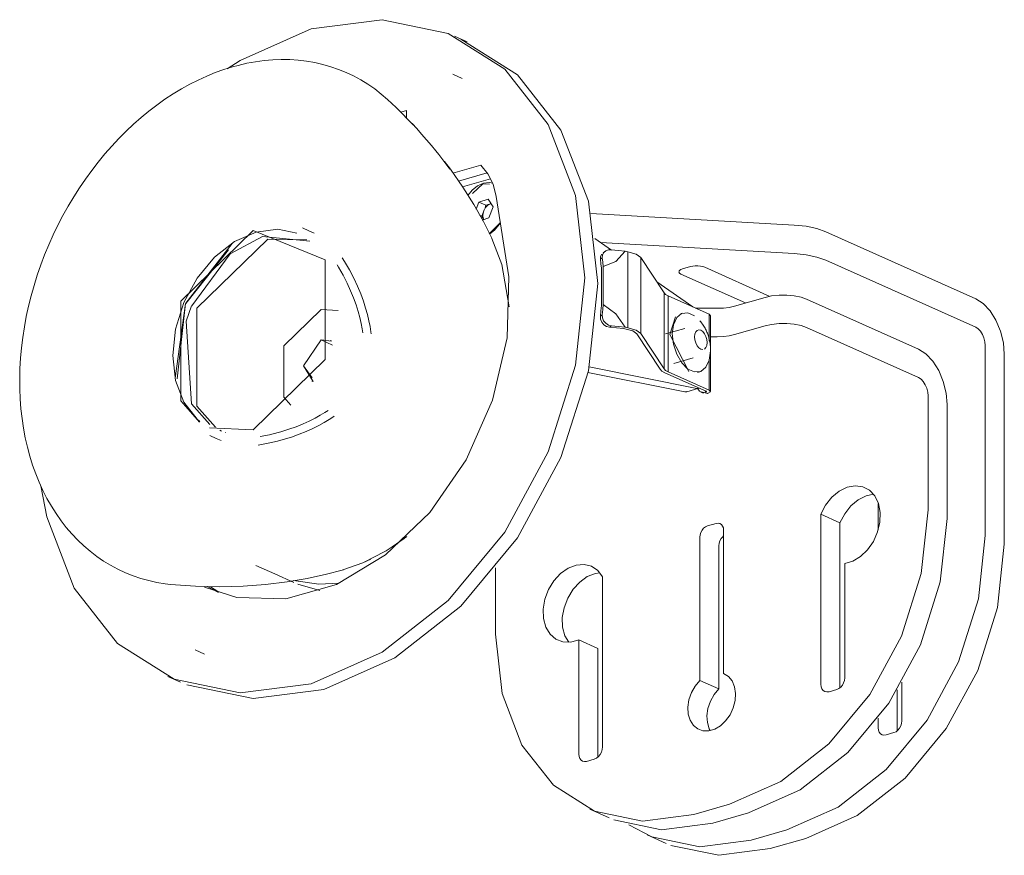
# Model space of a CAD drawing. Header units: millimetres. Extents: x -6615 to -5571, y -332 to 6616.
# Tile 2 of 4: x -6076 to -5980, y -332 to -250. Entities that reach past the tile are written whole.
import ezdxf

# ---------------------------------------------------------------- set-up
doc = ezdxf.new("R2010")
doc.units = ezdxf.units.MM
doc.layers.add('E-LITE-EQPM', color=7, linetype='Continuous', lineweight=20)

# ---------------------------------------------------------------- blocks, each defined once
blk = doc.blocks.new('03 TEIDE module Recessed GLB - TEIDE Module Recessed-689331-00 Isometrico PDF')
at = {"color": 253, "lineweight": 9, "true_color": 0xaaaaaa}
for p, q in [((-7155.842, -267.589), (-7156.116, -268.294)), ((-7154.941, -267.286), (-7155.842, -267.589)), ((-7155.842, -267.589), (-7155.154, -267.896)), ((-7155.154, -267.896), (-7155.245, -268.13)), ((-7154.704, -267.745), (-7155.154, -267.896)), ((-7154.459, -268.058), (-7154.941, -267.286)), ((-7154.878, -269.133), (-7154.459, -268.058)), ((-7154.658, -267.731), (-7154.704, -267.745)), ((-7154.663, -267.732), (-7154.704, -267.745)), ((-7155.771, -268.883), (-7155.573, -268.971)), ((-7155.363, -268.434), (-7155.573, -268.971)), ((-7155.573, -268.971), (-7155.369, -269.298)), ((-7155.522, -269.35), (-7154.878, -269.133)), ((-7155.323, -268.331), (-7155.363, -268.434)), ((-7153.731, -269.595), (-7154.839, -270.721)), ((-7143.449, -272.442), (-7143.626, -272.575)), ((-7141.477, -272.426), (-7141.188, -272.476)), ((-7141.188, -272.476), (-7141.188, -279.944)), ((-7143.897, -273.197), (-7143.719, -273.064)), ((-7143.623, -273.925), (-7143.623, -277.659)), ((-7139.938, -273.032), (-7139.938, -280.5)), ((-7139.938, -273.032), (-7137.634, -276.52)), ((-7143.791, -274.092), (-7143.796, -277.757)), ((-7137.634, -276.52), (-7137.634, -283.988)), ((-7137.249, -276.803), (-7137.249, -284.271)), ((-7137.249, -276.803), (-7133.195, -278.617)), ((-7143.719, -278.665), (-7143.897, -278.798)), ((-7135.789, -278.505), (-7136.024, -278.572)), ((-7136.024, -278.572), (-7135.913, -278.547)), ((-7133.195, -278.617), (-7133.195, -281.22)), ((-7133.195, -278.617), (-7133.067, -278.775)), ((-7133.063, -286.22), (-7133.063, -278.752)), ((-7142.989, -279.882), (-7142.812, -279.749)), ((-7137.071, -280.617), (-7136.522, -278.882)), ((-7134.13, -279.251), (-7134.068, -279.327)), ((-7141.631, -280.027), (-7141.361, -280.074)), ((-7141.188, -279.944), (-7141.477, -279.895)), ((-7140.328, -280.533), (-7138.023, -284.021)), ((-7137.634, -283.988), (-7139.938, -280.5)), ((-7135.61, -280.014), (-7137.496, -280.556)), ((-7135.196, -284.257), (-7137.071, -280.617)), ((-7133.519, -281.895), (-7133.657, -282.04)), ((-7136.691, -283.446), (-7134.782, -282.898)), ((-7133.195, -283.135), (-7133.195, -286.085)), ((-7137.561, -284.361), (-7133.507, -286.175)), ((-7133.195, -286.085), (-7137.249, -284.271)), ((-7134.368, -284.339), (-7134.134, -284.272)), ((-7134.149, -286.178), (-7134.304, -285.964)), ((-7133.725, -286.304), (-7134.127, -286.196)), ((-7134.025, -286.277), (-7133.775, -286.389)), ((-7133.899, -286.29), (-7133.327, -286.399)), ((-7133.577, -286.287), (-7133.623, -286.294)), ((-7133.577, -286.144), (-7133.577, -286.287)), ((-7133.327, -286.399), (-7133.366, -286.382))]:
    blk.add_line(p, q, dxfattribs=at)
for points in [[(-7154.802, -265.812, 0), (-7155.448, -265.803, 0), (-7156.462, -266.736, 0)], [(-7154.704, -267.745, 0), (-7154.97, -267.891, 0), (-7155.198, -268.13, 0), (-7155.363, -268.434, 0)], [(-7155.363, -268.434, 0), (-7155.434, -268.683, 0), (-7155.452, -268.931, 0)], [(-7155.452, -268.931, 0), (-7155.417, -269.161, 0), (-7155.364, -269.299, 0)], [(-7143.758, -272.702, 0), (-7143.875, -272.934, 0), (-7143.897, -273.197, 0)], [(-7143.719, -273.064, 0), (-7143.698, -272.801, 0), (-7143.58, -272.57, 0), (-7143.377, -272.395, 0), (-7143.111, -272.295, 0), (-7142.812, -272.281, 0)], [(-7143.623, -273.925, 0), (-7142.37, -273.428, 0), (-7141.477, -272.426, 0)], [(-7142.812, -272.281, 0), (-7142.139, -272.349, 0), (-7141.477, -272.426, 0)], [(-7141.188, -272.476, 0), (-7140.387, -272.703, 0), (-7139.938, -273.032, 0)], [(-7143.897, -273.197, 0), (-7143.847, -273.648, 0), (-7143.792, -274.093, 0)], [(-7143.623, -273.925, 0), (-7143.674, -273.497, 0), (-7143.719, -273.064, 0)], [(-7137.634, -276.52, 0), (-7137.485, -276.669, 0), (-7137.249, -276.803, 0)], [(-7143.798, -277.764, 0), (-7143.85, -278.282, 0), (-7143.897, -278.798, 0)], [(-7143.719, -278.665, 0), (-7143.674, -278.163, 0), (-7143.623, -277.659, 0)], [(-7141.477, -279.895, 0), (-7142.37, -278.586, 0), (-7143.623, -277.659, 0)], [(-7143.897, -278.798, 0), (-7143.875, -279.109, 0), (-7143.758, -279.4, 0), (-7143.554, -279.64, 0), (-7143.288, -279.805, 0), (-7142.989, -279.882, 0)], [(-7142.812, -279.749, 0), (-7143.111, -279.673, 0), (-7143.377, -279.508, 0), (-7143.58, -279.267, 0), (-7143.698, -278.975, 0), (-7143.719, -278.665, 0)], [(-7136.837, -280.549, 0), (-7136.724, -279.642, 0), (-7136.398, -278.945, 0), (-7135.915, -278.55, 0)], [(-7135.899, -278.544, 0), (-7135.287, -278.485, 0), (-7134.636, -278.777, 0)], [(-7141.477, -279.895, 0), (-7142.139, -279.818, 0), (-7142.812, -279.749, 0)], [(-7134.13, -279.25, 0), (-7134.038, -279.363, 0), (-7133.952, -279.474, 0), (-7133.874, -279.583, 0), (-7133.801, -279.69, 0), (-7133.734, -279.794, 0), (-7133.672, -279.897, 0), (-7133.614, -279.998, 0), (-7133.561, -280.097, 0), (-7133.512, -280.195, 0), (-7133.466, -280.292, 0), (-7133.423, -280.388, 0), (-7133.384, -280.483, 0), (-7133.347, -280.577, 0), (-7133.313, -280.672, 0), (-7133.281, -280.766, 0), (-7133.252, -280.861, 0), (-7133.225, -280.956, 0), (-7133.2, -281.052, 0), (-7133.177, -281.149, 0), (-7133.157, -281.248, 0), (-7133.138, -281.348, 0), (-7133.122, -281.45, 0), (-7133.108, -281.554, 0), (-7133.096, -281.662, 0), (-7133.087, -281.772, 0), (-7133.08, -281.885, 0), (-7133.076, -282.002, 0), (-7133.075, -282.098, 0)], [(-7142.989, -279.882, 0), (-7142.304, -279.95, 0), (-7141.631, -280.027, 0)], [(-7141.361, -280.074, 0), (-7140.699, -280.261, 0), (-7140.328, -280.533, 0)], [(-7139.938, -280.5, 0), (-7140.387, -280.171, 0), (-7141.188, -279.944, 0)], [(-7136.837, -280.549, 0), (-7136.724, -281.557, 0), (-7136.398, -282.545, 0), (-7135.899, -283.394, 0), (-7135.287, -284.001, 0), (-7134.636, -284.292, 0), (-7134.024, -284.234, 0), (-7133.525, -283.832, 0), (-7133.199, -283.135, 0), (-7133.086, -282.228, 0)], [(-7134.65, -280.84, 0), (-7134.619, -280.565, 0), (-7134.531, -280.345, 0)], [(-7134.531, -280.345, 0), (-7134.392, -280.2, 0), (-7134.218, -280.145, 0), (-7134.025, -280.186, 0), (-7133.832, -280.319, 0), (-7133.657, -280.529, 0), (-7133.519, -280.798, 0), (-7133.43, -281.098, 0), (-7133.4, -281.4, 0)], [(-7133.832, -282.094, 0), (-7134.025, -282.053, 0), (-7134.218, -281.921, 0), (-7134.392, -281.71, 0), (-7134.531, -281.442, 0), (-7134.62, -281.142, 0), (-7134.65, -280.84, 0)], [(-7133.4, -281.4, 0), (-7133.43, -281.674, 0), (-7133.519, -281.895, 0)], [(-7133.122, -282.76, 0), (-7133.104, -282.615, 0), (-7133.09, -282.476, 0), (-7133.081, -282.342, 0), (-7133.076, -282.213, 0), (-7133.075, -282.098, 0)], [(-7138.023, -284.021, 0), (-7137.844, -284.2, 0), (-7137.561, -284.361, 0)], [(-7137.249, -284.271, 0), (-7137.485, -284.137, 0), (-7137.634, -283.988, 0)], [(-7133.507, -286.175, 0), (-7133.465, -286.228, 0), (-7133.538, -286.276, 0)], [(-7133.288, -286.388, 0), (-7133.067, -286.244, 0), (-7133.195, -286.085, 0)]]:
    blk.add_polyline3d(points, dxfattribs=at)
at = {"layer": 'E-LITE-EQPM', "color": 253, "lineweight": 9, "true_color": 0xaaaaaa}
for p, q in [((-7156.998, -251.827), (-7158.248, -251.267)), ((-7157.482, -255.423), (-7158.42, -255.003)), ((-7163.538, -258.753), (-7162.973, -258.591)), ((-7163.081, -259.194), (-7162.973, -259.196)), ((-7162.973, -258.591), (-7162.973, -259.299)), ((-7158.695, -264.332), (-7159.771, -262.916)), ((-7158.424, -264.753), (-7155.656, -263.958)), ((-7157.868, -265.512), (-7155.035, -264.698)), ((-7155.035, -264.698), (-7157.868, -265.512)), ((-7154.707, -265.293), (-7157.451, -266.081)), ((-7154.133, -267.037), (-7152.917, -274.939)), ((-7144.851, -268.701), (-7124.846, -269.846)), ((-7172.553, -270.403), (-7173.178, -270.123)), ((-7172.043, -270.631), (-7172.553, -270.403)), ((-7121.732, -270.496), (-7106.993, -277.092)), ((-7142.812, -272.32), (-7144.454, -271.176)), ((-7124.846, -272.647), (-7143.898, -271.557)), ((-7141.93, -272.934), (-7141.959, -272.914)), ((-7135.821, -274.158), (-7135.043, -273.935)), ((-7106.985, -279.896), (-7121.732, -273.296)), ((-7129.623, -277.506), (-7135.976, -274.662)), ((-7133.633, -273.991), (-7127.236, -276.854)), ((-7134.804, -277.897), (-7138.36, -275.42)), ((-7130.719, -277.821), (-7127.711, -276.957)), ((-7123.62, -277.119), (-7112.62, -282.042)), ((-7134.555, -278.008), (-7132.413, -278.026)), ((-7127.711, -279.758), (-7130.719, -280.621)), ((-7112.611, -284.846), (-7123.62, -279.92)), ((-7132.413, -280.827), (-7133.067, -280.821)), ((-7106.06, -282.787), (-7106.06, -281.692)), ((-7104.184, -282.544), (-7104.184, -283.626)), ((-7106.06, -295.714), (-7106.06, -282.787)), ((-7104.184, -283.626), (-7104.184, -296.553)), ((-7135.583, -286.238), (-7145.125, -284.342)), ((-7145.017, -283.795), (-7134.412, -285.902)), ((-7135.407, -286.232), (-7134.237, -285.896)), ((-7111.686, -293.196), (-7111.686, -286.643)), ((-7109.81, -287.495), (-7109.81, -294.035)), ((-7178.056, -289.997), (-7182.347, -289.779)), ((-7182.316, -290.539), (-7181.691, -290.819)), ((-7181.691, -290.819), (-7181.18, -291.047)), ((-7111.686, -297.863), (-7111.686, -293.196)), ((-7109.81, -294.035), (-7109.81, -298.703)), ((-7106.06, -300.382), (-7106.06, -295.714)), ((-7104.184, -296.553), (-7104.184, -301.221)), ((-7116.596, -299.803), (-7116.596, -297.22)), ((-7122.223, -314.998), (-7122.223, -298.29)), ((-7120.347, -299.129), (-7122.223, -298.29)), ((-7120.347, -299.129), (-7120.347, -315.349)), ((-7133.366, -299.421), (-7132.529, -299.181)), ((-7131.784, -299.858), (-7131.784, -313.952)), ((-7163.197, -300.659), (-7164.382, -301.496)), ((-7163.492, -300.877), (-7162.942, -300.46)), ((-7134.125, -314.624), (-7134.125, -300.547)), ((-7165.149, -301.975), (-7167.072, -302.972)), ((-7132.25, -301.386), (-7132.25, -315.463)), ((-7167.266, -303.054), (-7166.474, -302.69)), ((-7177.792, -303.318), (-7175.917, -304.158)), ((-7169.28, -303.774), (-7169.173, -303.743)), ((-7167.266, -303.056), (-7169.214, -303.755)), ((-7154.223, -303.539), (-7154.223, -305.41)), ((-7119.881, -303.13), (-7119.881, -314.382)), ((-7175.917, -304.158), (-7174.041, -304.997)), ((-7143.686, -304.453), (-7143.686, -321.161)), ((-7181.439, -305.981), (-7182.551, -305.398)), ((-7182.248, -305.423), (-7181.506, -305.88)), ((-7171.474, -305.791), (-7173.658, -305.16)), ((-7154.223, -305.41), (-7154.223, -310.077)), ((-7146.028, -321.89), (-7146.028, -310.638)), ((-7146.028, -310.638), (-7144.152, -311.477)), ((-7183.759, -311.619), (-7182.821, -312.039)), ((-7144.152, -311.477), (-7144.152, -322.165)), ((-7186.43, -314.236), (-7185.18, -314.795)), ((-7132.25, -315.463), (-7134.125, -314.624)), ((-7120.645, -315.515), (-7121.412, -315.735)), ((-7114.721, -315.565), (-7114.721, -319.585)), ((-7114.255, -314.792), (-7114.255, -318.605)), ((-7116.596, -319.277), (-7116.596, -318.328)), ((-7115.035, -319.762), (-7115.816, -319.987)), ((-7144.497, -322.364), (-7145.264, -322.584)), ((-7134.711, -327.813), (-7131.198, -326.805)), ((-7144.923, -327.293), (-7143.048, -328.133)), ((-7129.323, -327.644), (-7132.835, -328.652)), ((-7139.297, -329.812), (-7137.422, -330.651)), ((-7129.084, -330.331), (-7125.572, -329.323)), ((-7123.697, -330.162), (-7127.209, -331.171))]:
    blk.add_line(p, q, dxfattribs=at)
at = {"layer": 'E-LITE-EQPM', "color": 253, "lineweight": 9, "true_color": 0xb2b2b2}
for p, q in [((-7180.301, -272.68), (-7177.122, -270.985)), ((-7177.122, -270.985), (-7172.478, -271.415)), ((-7184.671, -277.538), (-7180.107, -271.657)), ((-7176.601, -271.218), (-7172.761, -271.281)), ((-7184.673, -277.542), (-7180.482, -272.295)), ((-7184.082, -277.775), (-7180.302, -272.681)), ((-7185.718, -284.892), (-7184.681, -277.561)), ((-7185.521, -284.956), (-7184.681, -277.561)), ((-7184.627, -279.291), (-7184.092, -277.799)), ((-7171.363, -278.143), (-7169.682, -278.25)), ((-7173.079, -283.678), (-7171.363, -281.136)), ((-7173.079, -283.676), (-7171.363, -281.136)), ((-7171.363, -281.136), (-7170.244, -281.657)), ((-7171.363, -281.136), (-7170.332, -281.252)), ((-7170.334, -281.24), (-7170.465, -281.182)), ((-7172.241, -284.875), (-7173.079, -283.681)), ((-7172.145, -285.24), (-7173.079, -283.681)), ((-7172.261, -285.195), (-7172.15, -285.245)), ((-7181.146, -290.103), (-7181.334, -290.023)), ((-7180.742, -290.248), (-7180.758, -290.243))]:
    blk.add_line(p, q, dxfattribs=at)
at = {"layer": 'E-LITE-EQPM', "color": 253, "lineweight": 9, "true_color": 0xaaaaaa}
for points in [[(-7172.339, -314.952, 0), (-7165.371, -311.854, 0), (-7158.878, -306.773, 0), (-7153.303, -300.055, 0), (-7149.024, -292.157, 0), (-7146.335, -283.619, 0), (-7145.417, -275.021, 0), (-7146.335, -266.95, 0), (-7149.024, -259.956, 0), (-7153.303, -254.516, 0), (-7158.878, -251, 0), (-7165.371, -249.647, 0), (-7172.339, -250.551, 0)], [(-7172.339, -250.551, 0), (-7179.307, -253.648, 0), (-7180.59, -254.47, 0)], [(-7157.628, -251.559, 0), (-7152.052, -255.075, 0), (-7147.774, -260.516, 0), (-7145.084, -267.51, 0), (-7144.167, -275.581, 0), (-7145.084, -284.178, 0), (-7147.774, -292.717, 0), (-7152.052, -300.614, 0), (-7157.628, -307.333, 0), (-7164.121, -312.414, 0), (-7171.089, -315.512, 0)], [(-7164.822, -257.498, 0), (-7165.444, -256.961, 0), (-7166.09, -256.459, 0), (-7166.76, -255.996, 0), (-7167.451, -255.57, 0), (-7168.164, -255.184, 0), (-7168.895, -254.838, 0), (-7169.645, -254.532, 0), (-7170.411, -254.267, 0), (-7171.192, -254.045, 0), (-7171.987, -253.864, 0), (-7172.794, -253.725, 0), (-7173.612, -253.629, 0), (-7174.439, -253.575, 0), (-7175.273, -253.564, 0), (-7176.114, -253.595, 0), (-7176.959, -253.668, 0), (-7177.808, -253.782, 0), (-7178.659, -253.939, 0), (-7179.511, -254.136, 0), (-7180.072, -254.288, 0)], [(-7180.072, -254.288, 0), (-7180.921, -254.552, 0), (-7181.768, -254.856, 0), (-7182.61, -255.199, 0), (-7183.447, -255.581, 0), (-7184.277, -256, 0), (-7185.1, -256.456, 0), (-7185.913, -256.948, 0), (-7186.715, -257.475, 0), (-7187.506, -258.037, 0), (-7188.285, -258.632, 0), (-7189.049, -259.26, 0), (-7189.798, -259.919, 0), (-7190.531, -260.609, 0), (-7191.247, -261.328, 0), (-7191.945, -262.075, 0), (-7192.623, -262.849, 0), (-7193.282, -263.649, 0), (-7193.918, -264.473, 0), (-7194.533, -265.32, 0), (-7195.124, -266.19, 0), (-7195.691, -267.08, 0), (-7196.234, -267.989, 0), (-7196.75, -268.916, 0), (-7197.24, -269.859, 0), (-7197.703, -270.818, 0), (-7198.138, -271.789, 0), (-7198.544, -272.773, 0), (-7198.921, -273.767, 0), (-7199.268, -274.77, 0), (-7199.585, -275.78, 0), (-7199.871, -276.796, 0), (-7200.125, -277.816, 0), (-7200.348, -278.839, 0), (-7200.538, -279.863, 0), (-7200.696, -280.887, 0), (-7200.821, -281.908, 0), (-7200.913, -282.926, 0), (-7200.972, -283.939, 0), (-7200.998, -284.945, 0), (-7200.99, -285.943, 0), (-7200.949, -286.931, 0), (-7200.875, -287.908, 0), (-7200.766, -288.873, 0), (-7200.625, -289.822, 0), (-7200.45, -290.757, 0), (-7200.242, -291.673, 0), (-7200.002, -292.572, 0), (-7199.729, -293.45, 0), (-7199.423, -294.307, 0), (-7199.086, -295.141, 0), (-7198.716, -295.95, 0), (-7198.316, -296.734, 0), (-7197.886, -297.491, 0), (-7197.425, -298.22, 0), (-7196.935, -298.919, 0), (-7196.416, -299.588, 0), (-7195.87, -300.224, 0), (-7195.296, -300.828, 0), (-7194.696, -301.397, 0), (-7194.071, -301.93, 0), (-7193.422, -302.427, 0), (-7192.75, -302.886, 0), (-7192.056, -303.307, 0), (-7191.341, -303.688, 0), (-7190.607, -304.03, 0), (-7189.856, -304.331, 0), (-7189.088, -304.59, 0), (-7188.305, -304.808, 0), (-7187.508, -304.984, 0), (-7186.7, -305.118, 0), (-7186.163, -305.182, 0)], [(-7162.272, -260.004, 0), (-7163.984, -258.281, 0), (-7164.822, -257.498, 0)], [(-7159.771, -262.916, 0), (-7160.095, -262.53, 0), (-7160.511, -262.031, 0), (-7160.985, -261.465, 0), (-7161.476, -260.889, 0), (-7161.957, -260.345, 0), (-7162.412, -259.857, 0)], [(-7154.575, -271.128, 0), (-7155.402, -269.498, 0), (-7156.351, -267.819, 0), (-7157.429, -266.103, 0), (-7158.643, -264.36, 0), (-7159.218, -263.591, 0)], [(-7155.656, -263.958, 0), (-7154.952, -264.796, 0), (-7154.438, -265.837, 0), (-7154.133, -267.037, 0)], [(-7156.936, -266.925, 0), (-7156.502, -266.407, 0), (-7155.971, -265.992, 0), (-7155.401, -265.738, 0), (-7154.831, -265.664, 0), (-7154.481, -265.715, 0)], [(-7153.727, -269.605, 0), (-7153.843, -269.789, 0), (-7154.299, -270.338, 0), (-7154.814, -270.744, 0)], [(-7124.846, -269.846, 0), (-7123.668, -269.968, 0), (-7122.609, -270.189, 0), (-7121.732, -270.496, 0)], [(-7183.277, -289.156, 0), (-7183.543, -288.928, 0), (-7184.846, -287.272, 0), (-7185.665, -285.142, 0), (-7185.944, -282.685, 0), (-7185.665, -280.067, 0), (-7184.846, -277.467, 0), (-7183.543, -275.063, 0), (-7181.845, -273.017, 0), (-7179.869, -271.47, 0), (-7177.747, -270.527, 0)], [(-7183.321, -289.219, 0), (-7185.155, -287.133, 0), (-7185.155, -277.329, 0), (-7178.056, -270.389, 0)], [(-7178.056, -270.389, 0), (-7170.958, -273.253, 0), (-7170.958, -283.057, 0), (-7178.056, -289.997, 0)], [(-7177.747, -270.527, 0), (-7175.626, -270.252, 0), (-7173.736, -270.629, 0)], [(-7154.56, -271.16, 0), (-7153.591, -273.735, 0), (-7152.875, -277.902, 0)], [(-7121.732, -273.296, 0), (-7122.609, -272.99, 0), (-7123.668, -272.769, 0), (-7124.846, -272.647, 0)], [(-7167.268, -280.43, 0), (-7167.325, -280.053, 0), (-7167.426, -279.52, 0), (-7167.556, -278.949, 0), (-7167.721, -278.34, 0), (-7167.923, -277.694, 0), (-7168.168, -277.013, 0), (-7168.46, -276.297, 0), (-7168.803, -275.55, 0), (-7169.201, -274.774, 0), (-7169.658, -273.975, 0), (-7169.789, -273.761, 0)], [(-7166.448, -280.527, 0), (-7166.468, -280.357, 0), (-7166.552, -279.826, 0), (-7166.664, -279.257, 0), (-7166.807, -278.649, 0), (-7166.986, -278.004, 0), (-7167.205, -277.321, 0), (-7167.469, -276.602, 0), (-7167.783, -275.849, 0), (-7168.149, -275.065, 0), (-7168.574, -274.253, 0), (-7169.061, -273.418, 0), (-7169.286, -273.059, 0)], [(-7135.043, -273.935, 0), (-7134.819, -273.886, 0), (-7134.567, -273.86, 0), (-7134.305, -273.858, 0), (-7134.051, -273.881, 0), (-7133.822, -273.926, 0), (-7133.633, -273.991, 0)], [(-7152.917, -274.939, 0), (-7153.078, -280.95, 0), (-7154.498, -287.079, 0), (-7157.085, -292.925, 0), (-7160.67, -298.106, 0), (-7165.018, -302.282, 0), (-7169.845, -305.182, 0), (-7174.834, -306.615, 0), (-7179.661, -306.487, 0), (-7182.813, -305.448, 0)], [(-7136.19, -274.399, 0), (-7136.127, -274.308, 0), (-7136.002, -274.226, 0), (-7135.821, -274.158, 0)], [(-7135.976, -274.662, 0), (-7136.111, -274.582, 0), (-7136.184, -274.492, 0)], [(-7127.711, -276.957, 0), (-7127.061, -276.816, 0), (-7126.332, -276.74, 0), (-7125.572, -276.734, 0), (-7124.834, -276.799, 0), (-7124.168, -276.93, 0), (-7123.62, -277.119, 0)], [(-7132.413, -278.026, 0), (-7131.809, -278.006, 0), (-7131.234, -277.936, 0), (-7130.719, -277.821, 0)], [(-7106.993, -277.092, 0), (-7106.266, -277.56, 0), (-7105.589, -278.283, 0), (-7105.007, -279.21, 0), (-7104.56, -280.278, 0), (-7104.28, -281.416, 0), (-7104.184, -282.544, 0)], [(-7123.62, -279.92, 0), (-7124.168, -279.731, 0), (-7124.834, -279.6, 0), (-7125.572, -279.535, 0), (-7126.332, -279.54, 0), (-7127.061, -279.616, 0), (-7127.711, -279.758, 0)], [(-7130.719, -280.621, 0), (-7131.234, -280.737, 0), (-7131.809, -280.806, 0), (-7132.413, -280.827, 0)], [(-7106.06, -281.692, 0), (-7106.091, -281.321, 0), (-7106.184, -280.946, 0), (-7106.331, -280.594, 0), (-7106.522, -280.289, 0), (-7106.745, -280.051, 0), (-7106.985, -279.896, 0)], [(-7112.62, -282.042, 0), (-7111.893, -282.51, 0), (-7111.215, -283.233, 0), (-7110.633, -284.16, 0), (-7110.187, -285.229, 0), (-7109.906, -286.366, 0), (-7109.81, -287.495, 0)], [(-7111.686, -286.643, 0), (-7111.717, -286.271, 0), (-7111.81, -285.896, 0), (-7111.957, -285.544, 0), (-7112.149, -285.239, 0), (-7112.372, -285.001, 0), (-7112.611, -284.846, 0)], [(-7135.395, -286.228, 0), (-7135.441, -286.24, 0), (-7135.583, -286.238, 0)], [(-7134.412, -285.902, 0), (-7134.27, -285.904, 0), (-7134.183, -285.876, 0)], [(-7175.312, -290.175, 0), (-7174.529, -289.932, 0), (-7173.804, -289.672, 0), (-7173.136, -289.4, 0), (-7172.522, -289.12, 0), (-7171.961, -288.837, 0), (-7171.451, -288.555, 0), (-7170.988, -288.275, 0), (-7170.68, -288.073, 0)], [(-7175.091, -290.944, 0), (-7174.275, -290.69, 0), (-7173.518, -290.419, 0), (-7172.819, -290.134, 0), (-7172.176, -289.842, 0), (-7171.587, -289.544, 0), (-7171.049, -289.247, 0), (-7170.561, -288.951, 0), (-7170.12, -288.661, 0), (-7170.073, -288.629, 0)], [(-7177.345, -290.643, 0), (-7176.429, -290.46, 0), (-7175.57, -290.247, 0), (-7175.312, -290.175, 0)], [(-7177.534, -291.486, 0), (-7176.562, -291.307, 0), (-7175.649, -291.096, 0), (-7175.091, -290.944, 0)], [(-7198.919, -295.486, 0), (-7198.344, -298.553, 0), (-7195.655, -305.547, 0), (-7191.376, -310.987, 0), (-7185.801, -314.503, 0), (-7179.307, -315.856, 0), (-7172.339, -314.952, 0)], [(-7122.223, -298.29, 0), (-7121.753, -297.392, 0), (-7121.138, -296.618, 0), (-7120.417, -296.018, 0), (-7119.637, -295.631, 0), (-7118.847, -295.482, 0), (-7118.099, -295.58, 0), (-7117.442, -295.919, 0), (-7116.916, -296.478, 0), (-7116.557, -297.22, 0), (-7116.388, -298.097, 0), (-7116.419, -299.053, 0), (-7116.649, -300.026, 0), (-7117.062, -300.953, 0), (-7117.632, -301.775, 0), (-7118.323, -302.438, 0), (-7119.089, -302.9, 0), (-7119.881, -303.13, 0)], [(-7117.048, -296.325, 0), (-7117.761, -296.47, 0), (-7118.542, -296.857, 0), (-7119.263, -297.457, 0), (-7119.878, -298.231, 0), (-7120.347, -299.129, 0)], [(-7131.198, -326.805, 0), (-7126.148, -324.559, 0), (-7121.442, -320.876, 0), (-7117.401, -316.007, 0), (-7114.3, -310.283, 0), (-7112.351, -304.095, 0), (-7111.686, -297.863, 0)], [(-7109.81, -298.703, 0), (-7110.475, -304.934, 0), (-7112.425, -311.123, 0), (-7115.526, -316.847, 0), (-7119.567, -321.716, 0), (-7124.273, -325.399, 0), (-7129.323, -327.644, 0)], [(-7134.125, -300.547, 0), (-7134.099, -300.304, 0), (-7134.024, -300.064, 0), (-7133.903, -299.841, 0), (-7133.746, -299.651, 0), (-7133.563, -299.508, 0), (-7133.366, -299.421, 0)], [(-7132.529, -299.181, 0), (-7132.336, -299.155, 0), (-7132.156, -299.193, 0), (-7132.002, -299.29, 0), (-7131.884, -299.441, 0), (-7131.809, -299.635, 0), (-7131.784, -299.858, 0)], [(-7131.786, -300.417, 0), (-7131.87, -300.491, 0), (-7132.028, -300.68, 0), (-7132.148, -300.903, 0), (-7132.224, -301.144, 0), (-7132.25, -301.386, 0)], [(-7125.572, -329.323, 0), (-7120.522, -327.077, 0), (-7115.816, -323.395, 0), (-7111.775, -318.525, 0), (-7108.674, -312.801, 0), (-7106.724, -306.613, 0), (-7106.06, -300.382, 0)], [(-7165.344, -302.089, 0), (-7164.971, -301.869, 0), (-7164.386, -301.499, 0)], [(-7104.184, -301.221, 0), (-7104.849, -307.452, 0), (-7106.798, -313.641, 0), (-7109.899, -319.365, 0), (-7113.94, -324.234, 0), (-7118.646, -327.917, 0), (-7123.697, -330.162, 0)], [(-7186.163, -305.182, 0), (-7183.707, -305.371, 0), (-7181.321, -305.431, 0), (-7179.019, -305.373, 0), (-7176.813, -305.207, 0), (-7174.71, -304.946, 0), (-7172.717, -304.603, 0), (-7170.84, -304.189, 0), (-7169.28, -303.774, 0)], [(-7146.028, -310.638, 0), (-7146.82, -310.862, 0), (-7147.586, -310.84, 0), (-7148.277, -310.574, 0), (-7148.847, -310.08, 0), (-7149.26, -309.39, 0), (-7149.49, -308.549, 0), (-7149.521, -307.611, 0), (-7149.352, -306.636, 0), (-7148.993, -305.688, 0), (-7148.468, -304.828, 0), (-7147.81, -304.111, 0), (-7147.062, -303.583, 0), (-7146.272, -303.279, 0), (-7145.492, -303.217, 0), (-7144.771, -303.403, 0), (-7144.156, -303.824, 0), (-7143.686, -304.453, 0)], [(-7169.584, -305.052, 0), (-7171.58, -305.144, 0), (-7174.078, -304.793, 0)], [(-7174.078, -304.793, 0), (-7171.58, -305.144, 0), (-7169.584, -305.052, 0)], [(-7143.957, -304.054, 0), (-7144.397, -304.118, 0), (-7145.187, -304.422, 0), (-7145.934, -304.95, 0), (-7146.592, -305.667, 0), (-7147.117, -306.528, 0), (-7147.476, -307.476, 0), (-7147.646, -308.45, 0), (-7147.614, -309.388, 0), (-7147.385, -310.229, 0), (-7147.015, -310.865, 0)], [(-7154.223, -310.077, 0), (-7153.558, -315.927, 0), (-7151.609, -320.996, 0), (-7148.508, -324.939, 0), (-7144.467, -327.488, 0), (-7139.761, -328.468, 0), (-7134.711, -327.813, 0)], [(-7131.784, -313.952, 0), (-7131.317, -314.239, 0), (-7130.952, -314.68, 0), (-7130.711, -315.247, 0), (-7130.609, -315.906, 0), (-7130.652, -316.616, 0), (-7130.838, -317.332, 0), (-7131.155, -318.01, 0), (-7131.583, -318.609, 0), (-7132.096, -319.091, 0), (-7132.662, -319.426, 0), (-7133.247, -319.594, 0), (-7133.813, -319.584, 0), (-7134.326, -319.397, 0), (-7134.755, -319.044, 0), (-7135.071, -318.548, 0), (-7135.257, -317.938, 0), (-7135.3, -317.253, 0), (-7135.198, -316.536, 0), (-7134.957, -315.83, 0), (-7134.592, -315.179, 0), (-7134.125, -314.624, 0)], [(-7119.881, -314.382, 0), (-7119.907, -314.626, 0), (-7119.984, -314.868, 0), (-7120.105, -315.092, 0), (-7120.263, -315.283, 0), (-7120.447, -315.427, 0), (-7120.645, -315.515, 0)], [(-7171.089, -315.512, 0), (-7178.057, -316.416, 0), (-7184.55, -315.063, 0)], [(-7132.25, -315.463, 0), (-7132.716, -316.018, 0), (-7133.081, -316.669, 0), (-7133.322, -317.375, 0), (-7133.425, -318.093, 0), (-7133.382, -318.778, 0), (-7133.196, -319.387, 0), (-7133.106, -319.563, 0)], [(-7121.412, -315.735, 0), (-7121.622, -315.762, 0), (-7121.817, -315.721, 0), (-7121.985, -315.616, 0), (-7122.114, -315.452, 0), (-7122.195, -315.241, 0), (-7122.223, -314.998, 0)], [(-7115.816, -319.987, 0), (-7116.018, -320.013, 0), (-7116.206, -319.974, 0), (-7116.368, -319.872, 0), (-7116.492, -319.714, 0), (-7116.57, -319.511, 0), (-7116.596, -319.277, 0)], [(-7114.255, -318.605, 0), (-7114.281, -318.854, 0), (-7114.359, -319.102, 0), (-7114.483, -319.331, 0), (-7114.645, -319.525, 0), (-7114.833, -319.673, 0), (-7115.035, -319.762, 0)], [(-7143.686, -321.161, 0), (-7143.714, -321.42, 0), (-7143.795, -321.677, 0), (-7143.924, -321.915, 0), (-7144.092, -322.117, 0), (-7144.287, -322.27, 0), (-7144.497, -322.364, 0)], [(-7145.264, -322.584, 0), (-7145.462, -322.609, 0), (-7145.646, -322.571, 0), (-7145.804, -322.471, 0), (-7145.926, -322.317, 0), (-7146.002, -322.119, 0), (-7146.028, -321.89, 0)], [(-7132.835, -328.652, 0), (-7137.885, -329.307, 0), (-7142.591, -328.327, 0)], [(-7141.092, -328.833, 0), (-7138.841, -330.006, 0), (-7134.134, -330.986, 0), (-7129.084, -330.331, 0)], [(-7127.209, -331.171, 0), (-7132.259, -331.825, 0), (-7136.965, -330.845, 0)]]:
    blk.add_polyline3d(points, dxfattribs=at)
at = {"layer": 'E-LITE-EQPM', "color": 253, "lineweight": 9, "true_color": 0xb2b2b2}
for points in [[(-7181.733, -289.733, 0), (-7183.571, -287.659, 0), (-7183.571, -278.032, 0), (-7176.601, -271.218, 0)], [(-7174.324, -287.562, 0), (-7175.016, -286.76, 0), (-7175.016, -281.715, 0), (-7171.363, -278.143, 0)], [(-7182.295, -289.471, 0), (-7184.092, -287.426, 0), (-7184.633, -279.31, 0)]]:
    blk.add_polyline3d(points, dxfattribs=at)

msp = doc.modelspace()

# ---------------------------------------------------------------- block references
at = {"layer": 'E-LITE-EQPM', "color": 253, "lineweight": 9, "true_color": 0xaaaaaa}
msp.add_blockref('03 TEIDE module Recessed GLB - TEIDE Module Recessed-689331-00 Isometrico PDF', (1124.531, 0), dxfattribs=at)

doc.saveas('drawing.dxf')
